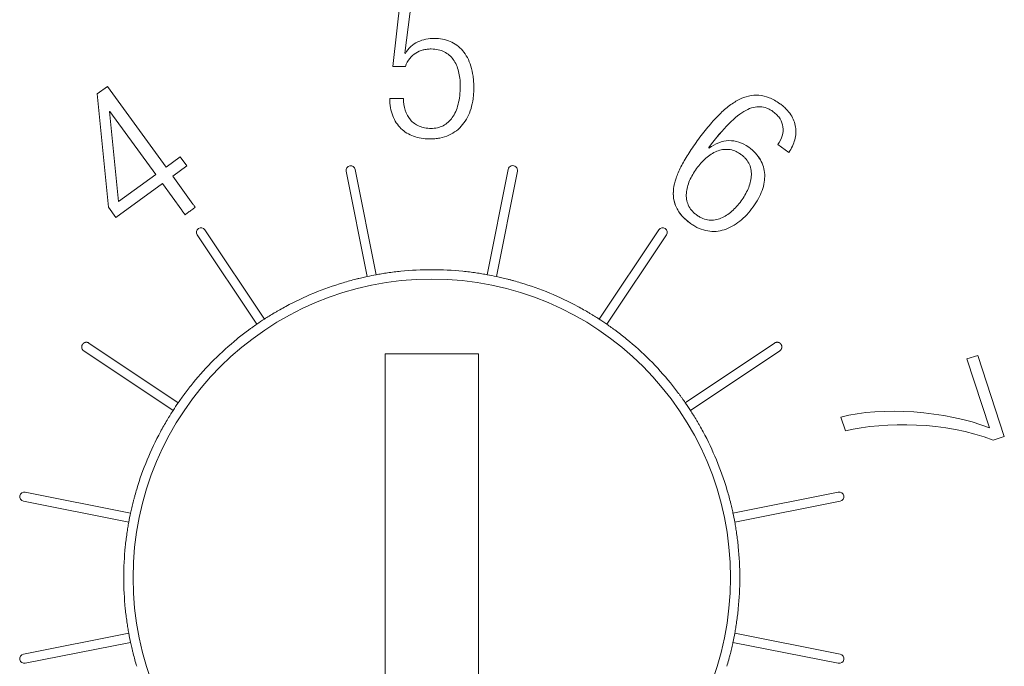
# Model space of a CAD drawing. Header units: millimetres. Extents: x 2293 to 4250, y -591 to 894.
# Tile 111 of 117: x 3921.16 to 3926.43, y 738.36 to 741.82. Entities that reach past the tile are written whole.
import ezdxf

# ---------------------------------------------------------------- set-up
doc = ezdxf.new("R2010")
doc.units = ezdxf.units.MM
doc.layers.add('1', color=7, linetype='Continuous', lineweight=13)

msp = doc.modelspace()

# ---------------------------------------------------------------- linework, layer by layer
at = {"layer": '1', "color": 7, "linetype": 'Continuous', "lineweight": 18}
for p, q in [((3923.1559, 741.5709), (3923.2027, 741.9822)), ((3923.2571, 741.9214), (3923.2216, 741.642)), ((3923.2216, 741.642), (3923.2243, 741.6398)), ((3923.2243, 741.5709), (3923.1559, 741.5709)), ((3921.5734, 741.4239), (3921.6283, 741.4638)), ((3921.6283, 741.4638), (3921.942, 741.032)), ((3921.6332, 740.8163), (3921.5734, 741.4239)), ((3923.1403, 741.3992), (3923.213, 741.3992)), ((3921.6414, 741.3303), (3921.6392, 741.3288)), ((3921.6392, 741.3288), (3921.6869, 740.8467)), ((3921.8871, 740.9922), (3921.6414, 741.3303)), ((3924.8494, 741.1368), (3924.85, 741.133)), ((3925.2773, 741.1101), (3925.2195, 741.1521)), ((3921.942, 741.032), (3922.0177, 741.087)), ((3922.0177, 741.087), (3922.0534, 741.0378)), ((3922.0534, 741.0378), (3921.9777, 740.9828)), ((3923.068, 740.4552), (3922.9558, 741.0193)), ((3923.7749, 741.0193), (3923.6627, 740.4552)), ((3921.6869, 740.8467), (3921.8871, 740.9922)), ((3921.9777, 740.9828), (3922.0862, 740.8335)), ((3922.9067, 741.0096), (3923.0189, 740.4454)), ((3923.7117, 740.4454), (3923.8239, 741.0096)), ((3921.9229, 740.943), (3921.673, 740.7615)), ((3922.026, 740.801), (3921.9229, 740.943)), ((3921.673, 740.7615), (3921.6332, 740.8163)), ((3922.1084, 740.6683), (3922.428, 740.1901)), ((3922.4695, 740.2179), (3922.15, 740.6961)), ((3924.5807, 740.6961), (3924.2611, 740.2179)), ((3924.3027, 740.1901), (3924.6223, 740.6683)), ((3922.0074, 739.7696), (3921.5292, 740.0891)), ((3925.2015, 740.0891), (3924.7232, 739.7696)), ((3921.5014, 740.0476), (3921.9797, 739.728)), ((3923.1153, 738.2329), (3923.1153, 740.0315)), ((3923.1153, 740.0315), (3923.6153, 740.0315)), ((3923.6153, 740.0315), (3923.6153, 738.2329)), ((3924.751, 739.728), (3925.2293, 740.0476)), ((3926.2317, 740.004), (3926.2905, 740.0231)), ((3926.2905, 740.0231), (3926.4318, 739.5881)), ((3926.3517, 739.6345), (3926.2317, 740.004)), ((3925.5807, 739.6188), (3925.5567, 739.6927)), ((3926.4318, 739.5881), (3926.373, 739.569)), ((3921.7521, 739.1786), (3921.188, 739.2908)), ((3925.5427, 739.2908), (3924.9786, 739.1786)), ((3921.1782, 739.2418), (3921.7423, 739.1295)), ((3924.9883, 739.1295), (3925.5525, 739.2418)), ((3921.7423, 738.5349), (3921.1782, 738.4226)), ((3921.188, 738.3736), (3921.7521, 738.4858)), ((3924.9786, 738.4858), (3925.5427, 738.3736)), ((3925.5525, 738.4226), (3924.9883, 738.5349))]:
    msp.add_line(p, q, dxfattribs=at)
for centre, radius, start, end in [((3922.9312, 741.0144), 0.025, 11.25, 191.25), ((3923.7994, 741.0144), 0.025, 348.75, 168.75), ((3922.1292, 740.6822), 0.025, 33.75, 213.75), ((3924.6015, 740.6822), 0.025, 326.25, 146.25), ((3923.3653, 738.8322), 1.65, 100.3818, 102.1182), ((3923.3653, 738.8322), 1.65, 84.2201, 95.7799), ((3923.3653, 738.8322), 1.65, 77.8818, 79.6182), ((3923.3653, 738.8322), 1.6, 0, 180), ((3923.3653, 738.8322), 1.65, 106.7201, 118.2799), ((3923.3653, 738.8322), 1.65, 61.7201, 73.2799), ((3923.3653, 738.8322), 1.65, 122.8818, 124.6182), ((3923.3653, 738.8322), 1.65, 55.3818, 57.1182), ((3921.5153, 740.0683), 0.025, 180, 236.25), ((3923.3653, 738.8322), 1.65, 129.2201, 140.7799), ((3923.3653, 738.8322), 1.65, 39.2201, 50.7799), ((3923.3653, 738.8322), 1.65, 145.3818, 147.1182), ((3923.3653, 738.8322), 1.65, 32.8818, 34.6182), ((3923.3653, 738.8322), 1.65, 151.7201, 163.2799), ((3923.3653, 738.8322), 1.65, 16.7201, 28.2799), ((3921.1831, 739.2663), 0.025, 78.75, 258.75), ((3925.5476, 739.2663), 0.025, 281.25, 101.25), ((3923.3653, 738.8322), 1.65, 167.8818, 169.6182), ((3923.3653, 738.8322), 1.65, 10.3818, 12.1182), ((3923.3653, 738.8322), 1.65, 174.2201, 180), ((3923.3653, 738.8322), 1.65, 0, 5.7799), ((3923.3653, 738.8322), 1.65, 180, 185.7799), ((3923.3653, 738.8322), 1.6, 180, 0), ((3923.3653, 738.8322), 1.65, 354.2201, 0), ((3923.3653, 738.8322), 1.65, 190.3818, 192.1182), ((3923.3653, 738.8322), 1.65, 347.8818, 349.6182), ((3921.1831, 738.3981), 0.025, 101.25, 281.25), ((3925.5476, 738.3981), 0.025, 258.75, 78.75)]:
    msp.add_arc(centre, radius, start, end, dxfattribs=at)
for points, knots in [([(3923.1403, 741.3992), (3923.1403, 741.3643), (3923.1515, 741.3023), (3923.1965, 741.234), (3923.2534, 741.1989), (3923.3076, 741.1846), (3923.3474, 741.1815), (3923.3819, 741.1831), (3923.4175, 741.1883), (3923.4576, 741.2009), (3923.4984, 741.2252), (3923.5318, 741.2577), (3923.5579, 741.2978), (3923.5766, 741.3445), (3923.586, 741.3884), (3923.5897, 741.426), (3923.5907, 741.4569), (3923.5897, 741.4885), (3923.5856, 741.5286), (3923.5758, 741.5738), (3923.557, 741.6194), (3923.5234, 741.669), (3923.4669, 741.7101), (3923.3959, 741.7239), (3923.3339, 741.7183), (3923.2753, 741.6996), (3923.2394, 741.6691), (3923.2243, 741.6398)], [0, 0, 0, 0, 0.057174, 0.114348, 0.171523, 0.20011, 0.228697, 0.246923, 0.265149, 0.3016, 0.338052, 0.374504, 0.410955, 0.447407, 0.483859, 0.502085, 0.52031, 0.540623, 0.560935, 0.60156, 0.642184, 0.682809, 0.764058, 0.845307, 0.88398, 0.922654, 1, 1, 1, 1]), ([(3923.2243, 741.6398), (3923.2394, 741.6691), (3923.2753, 741.6996), (3923.3339, 741.7183), (3923.3959, 741.7239), (3923.4669, 741.7101), (3923.5234, 741.669), (3923.557, 741.6194), (3923.5758, 741.5738), (3923.5856, 741.5286), (3923.5897, 741.4885), (3923.5907, 741.4569), (3923.5897, 741.426), (3923.586, 741.3884), (3923.5766, 741.3445), (3923.5579, 741.2978), (3923.5318, 741.2577), (3923.4984, 741.2252), (3923.4576, 741.2009), (3923.4175, 741.1883), (3923.3819, 741.1831), (3923.3474, 741.1815), (3923.3076, 741.1846), (3923.2534, 741.1989), (3923.1965, 741.234), (3923.1515, 741.3023), (3923.1403, 741.3643), (3923.1403, 741.3992)], [0, 0, 0, 0, 0.077346, 0.11602, 0.154693, 0.235942, 0.317191, 0.357816, 0.39844, 0.439065, 0.459377, 0.47969, 0.497915, 0.516141, 0.552593, 0.589045, 0.625496, 0.661948, 0.6984, 0.734851, 0.753077, 0.771303, 0.79989, 0.828477, 0.885652, 0.942826, 1, 1, 1, 1]), ([(3923.2243, 741.5709), (3923.2356, 741.6035), (3923.2646, 741.6386), (3923.311, 741.6582), (3923.3396, 741.6637), (3923.3683, 741.6653), (3923.4009, 741.6618), (3923.4436, 741.6466), (3923.4839, 741.6108), (3923.5118, 741.5471), (3923.5177, 741.4947), (3923.5177, 741.467)], [0, 0, 0, 0, 0.178914, 0.268371, 0.313099, 0.357827, 0.438099, 0.518371, 0.678914, 0.839457, 1, 1, 1, 1]), ([(3923.5177, 741.467), (3923.5177, 741.4947), (3923.5118, 741.5471), (3923.4839, 741.6108), (3923.4436, 741.6466), (3923.4009, 741.6618), (3923.3683, 741.6653), (3923.3396, 741.6637), (3923.311, 741.6582), (3923.2646, 741.6386), (3923.2356, 741.6035), (3923.2243, 741.5709)], [0, 0, 0, 0, 0.160543, 0.321086, 0.481629, 0.561901, 0.642173, 0.686901, 0.731629, 0.821086, 1, 1, 1, 1]), ([(3923.5177, 741.467), (3923.5177, 741.4296), (3923.5101, 741.3636), (3923.4783, 741.2921), (3923.4367, 741.2558), (3923.396, 741.2412), (3923.3609, 741.2376), (3923.3261, 741.2409), (3923.2867, 741.2533), (3923.2478, 741.2824), (3923.2194, 741.3341), (3923.213, 741.3767), (3923.213, 741.3992)], [0, 0, 0, 0, 0.12465, 0.2493, 0.37395, 0.436275, 0.498599, 0.561275, 0.62395, 0.7493, 0.87465, 1, 1, 1, 1]), ([(3923.213, 741.3992), (3923.213, 741.3767), (3923.2194, 741.3341), (3923.2478, 741.2824), (3923.2867, 741.2533), (3923.3261, 741.2409), (3923.3609, 741.2376), (3923.396, 741.2412), (3923.4367, 741.2558), (3923.4783, 741.2921), (3923.5101, 741.3636), (3923.5177, 741.4296), (3923.5177, 741.467)], [0, 0, 0, 0, 0.12535, 0.2507, 0.37605, 0.438725, 0.501401, 0.563725, 0.62605, 0.7507, 0.87535, 1, 1, 1, 1]), ([(3925.2773, 741.1101), (3925.2924, 741.1322), (3925.3141, 741.1778), (3925.3181, 741.2354), (3925.3061, 741.2801), (3925.2893, 741.3124), (3925.2685, 741.338), (3925.2477, 741.3574), (3925.2265, 741.3741), (3925.2008, 741.3907), (3925.1634, 741.4086), (3925.1171, 741.4195), (3925.0624, 741.415), (3925.008, 741.3944), (3924.9537, 741.3586), (3924.8991, 741.3092), (3924.853, 741.2574), (3924.8158, 741.2105), (3924.7875, 741.1726), (3924.7608, 741.1348), (3924.7298, 741.0878), (3924.6979, 741.0322), (3924.6717, 740.9708), (3924.6538, 740.8955), (3924.6654, 740.8126), (3924.7151, 740.7563), (3924.7511, 740.7301)], [0, 0, 0, 0, 0.062877, 0.125753, 0.157192, 0.18863, 0.220068, 0.235788, 0.251507, 0.275386, 0.299266, 0.347026, 0.394785, 0.442545, 0.490304, 0.538064, 0.585823, 0.609703, 0.633583, 0.656484, 0.679385, 0.725187, 0.770989, 0.816791, 0.908396, 1, 1, 1, 1]), ([(3924.6721, 740.8228), (3924.6601, 740.8513), (3924.6546, 740.8986), (3924.6717, 740.9708), (3924.6979, 741.0322), (3924.7298, 741.0878), (3924.7608, 741.1348), (3924.7875, 741.1726), (3924.8158, 741.2105), (3924.853, 741.2574), (3924.8991, 741.3092), (3924.9537, 741.3586), (3925.008, 741.3944), (3925.0624, 741.415), (3925.1171, 741.4195), (3925.1634, 741.4086), (3925.2008, 741.3907), (3925.2265, 741.3741), (3925.2477, 741.3574), (3925.2685, 741.338), (3925.2893, 741.3124), (3925.3061, 741.2801), (3925.3181, 741.2354), (3925.3141, 741.1778), (3925.2924, 741.1322), (3925.2773, 741.1101), (3925.2773, 741.1101)], [0, 0, 0, 0, 0.093274, 0.14412, 0.194965, 0.24581, 0.271233, 0.296656, 0.323165, 0.349674, 0.402692, 0.45571, 0.508728, 0.561746, 0.614764, 0.667783, 0.694292, 0.720801, 0.738251, 0.755701, 0.790601, 0.8255, 0.8604, 0.9302, 0.999991, 1, 1, 1, 1]), ([(3924.8494, 741.1367), (3924.8885, 741.1889), (3924.9595, 741.2731), (3925.0341, 741.3319), (3925.0876, 741.3532), (3925.125, 741.357), (3925.1546, 741.3503), (3925.1774, 741.3396), (3925.1969, 741.327), (3925.2162, 741.3103), (3925.2368, 741.2838), (3925.2497, 741.2471), (3925.2452, 741.2), (3925.23, 741.1679), (3925.2195, 741.1521)], [0, 0, 0, 0, 0.146067, 0.292135, 0.365169, 0.438202, 0.511236, 0.547753, 0.58427, 0.636236, 0.688202, 0.792135, 0.896067, 1, 1, 1, 1]), ([(3925.2195, 741.1521), (3925.23, 741.1679), (3925.2452, 741.2), (3925.2497, 741.2471), (3925.2368, 741.2838), (3925.2162, 741.3103), (3925.1969, 741.327), (3925.1774, 741.3396), (3925.1546, 741.3503), (3925.125, 741.357), (3925.0876, 741.3532), (3925.0341, 741.3319), (3924.9595, 741.2731), (3924.8886, 741.189), (3924.8495, 741.1369)], [0, 0, 0, 0, 0.103933, 0.207865, 0.311798, 0.363764, 0.41573, 0.452247, 0.488764, 0.561798, 0.634831, 0.707865, 0.853933, 1, 1, 1, 1]), ([(3924.85, 741.133), (3924.85, 741.133), (3924.9182, 741.1837), (3924.9942, 741.1881), (3925.0627, 741.1383), (3925.0627, 741.1383)], [0, 0, 0, 0, 0.000038, 0.999957, 1, 1, 1, 1]), ([(3924.7511, 740.7301), (3924.7818, 740.7079), (3924.8435, 740.6817), (3924.9333, 740.6895), (3925.0026, 740.7288), (3925.0526, 740.7755), (3925.0873, 740.8178), (3925.116, 740.8629), (3925.1425, 740.9216), (3925.1545, 740.9935), (3925.1319, 741.0727), (3925.0905, 741.1181), (3925.0627, 741.1383)], [0, 0, 0, 0, 0.125903, 0.251805, 0.377708, 0.440659, 0.50361, 0.565659, 0.627708, 0.751805, 0.875903, 1, 1, 1, 1]), ([(3925.0627, 741.1383), (3925.0627, 741.1383), (3925.0905, 741.1181), (3925.1319, 741.0727), (3925.1545, 740.9935), (3925.1425, 740.9216), (3925.116, 740.8629), (3925.0873, 740.8178), (3925.0526, 740.7755), (3925.0026, 740.7288), (3924.9333, 740.6895), (3924.8435, 740.6817), (3924.7819, 740.7078), (3924.7513, 740.73)], [0, 0, 0, 0, 0.000013, 0.124134, 0.248268, 0.372401, 0.434468, 0.496535, 0.559505, 0.622475, 0.748414, 0.874354, 1, 1, 1, 1]), ([(3924.7835, 741.0235), (3924.7984, 741.0439), (3924.8321, 741.0819), (3924.8811, 741.1143), (3924.923, 741.1265), (3924.9553, 741.1277), (3924.9827, 741.1211), (3925.0046, 741.1108), (3925.0213, 741.1001), (3925.0367, 741.0874), (3925.0534, 741.0697), (3925.0683, 741.0457), (3925.0771, 741.0145), (3925.0783, 740.971), (3925.0625, 740.9145), (3925.0367, 740.8708), (3925.0219, 740.8504)], [0, 0, 0, 0, 0.12439, 0.24878, 0.310976, 0.373171, 0.435366, 0.466463, 0.497561, 0.528963, 0.560366, 0.623171, 0.685976, 0.74878, 0.87439, 1, 1, 1, 1]), ([(3925.0219, 740.8504), (3925.0367, 740.8708), (3925.0625, 740.9145), (3925.0783, 740.971), (3925.0771, 741.0145), (3925.0683, 741.0457), (3925.0534, 741.0697), (3925.0367, 741.0874), (3925.0213, 741.1001), (3925.0046, 741.1108), (3924.9827, 741.1211), (3924.9553, 741.1277), (3924.923, 741.1265), (3924.8811, 741.1143), (3924.8321, 741.0819), (3924.7984, 741.0439), (3924.7835, 741.0235)], [0, 0, 0, 0, 0.12561, 0.25122, 0.314024, 0.376829, 0.439634, 0.471037, 0.502439, 0.533537, 0.564634, 0.626829, 0.689024, 0.75122, 0.87561, 1, 1, 1, 1]), ([(3925.0219, 740.8504), (3925.007, 740.8299), (3924.9735, 740.7919), (3924.9247, 740.7596), (3924.883, 740.7474), (3924.8507, 740.7462), (3924.8233, 740.753), (3924.8013, 740.7634), (3924.7845, 740.7741), (3924.7691, 740.7868), (3924.7525, 740.8043), (3924.7378, 740.8283), (3924.7289, 740.8594), (3924.7275, 740.9029), (3924.743, 740.9594), (3924.7687, 741.0031), (3924.7835, 741.0235)], [0, 0, 0, 0, 0.12561, 0.25122, 0.314024, 0.376829, 0.439634, 0.471037, 0.502439, 0.533537, 0.564634, 0.626829, 0.689024, 0.75122, 0.87561, 1, 1, 1, 1]), ([(3924.7835, 741.0235), (3924.7687, 741.0031), (3924.743, 740.9594), (3924.7275, 740.9029), (3924.7289, 740.8594), (3924.7378, 740.8283), (3924.7525, 740.8043), (3924.7691, 740.7868), (3924.7845, 740.7741), (3924.8013, 740.7634), (3924.8233, 740.753), (3924.8507, 740.7462), (3924.883, 740.7474), (3924.9247, 740.7596), (3924.9735, 740.7919), (3925.007, 740.8299), (3925.0219, 740.8504)], [0, 0, 0, 0, 0.12439, 0.24878, 0.310976, 0.373171, 0.435366, 0.466463, 0.497561, 0.528963, 0.560366, 0.623171, 0.685976, 0.74878, 0.87439, 1, 1, 1, 1]), ([(3924.7513, 740.73), (3924.743, 740.736), (3924.7348, 740.7425), (3924.7194, 740.7561), (3924.7121, 740.7633), (3924.6986, 740.7786), (3924.6923, 740.7866), (3924.6811, 740.8039), (3924.6761, 740.8132), (3924.6721, 740.8228)], [0, 0, 0, 0, 0.25, 0.25, 0.5, 0.5, 0.75, 0.75, 1, 1, 1, 1]), ([(3923.0189, 740.4454), (3923.01, 740.4435), (3923.0005, 740.4414), (3922.9855, 740.4379), (3922.9804, 740.4367), (3922.9698, 740.4341), (3922.9644, 740.4328), (3922.9479, 740.4286), (3922.9367, 740.4256), (3922.9139, 740.4193), (3922.9023, 740.4159), (3922.8906, 740.4124)], [0, 0, 0, 0, 0.25, 0.25, 0.375, 0.375, 0.5, 0.5, 0.75, 0.75, 1, 1, 1, 1]), ([(3923.1992, 740.4738), (3923.187, 740.4726), (3923.1751, 740.4712), (3923.1576, 740.4691), (3923.1517, 740.4683), (3923.1402, 740.4668), (3923.1345, 740.466), (3923.1176, 740.4635), (3923.107, 740.4619), (3923.0866, 740.4585), (3923.077, 740.4568), (3923.068, 740.4552)], [0, 0, 0, 0, 0.25, 0.25, 0.375, 0.375, 0.5, 0.5, 0.75, 0.75, 1, 1, 1, 1]), ([(3923.6627, 740.4552), (3923.6537, 740.4568), (3923.6441, 740.4585), (3923.6289, 740.461), (3923.6237, 740.4619), (3923.613, 740.4635), (3923.6074, 740.4643), (3923.5906, 740.4668), (3923.5791, 740.4683), (3923.5556, 740.4712), (3923.5436, 740.4726), (3923.5315, 740.4738)], [0, 0, 0, 0, 0.25, 0.25, 0.375, 0.375, 0.5, 0.5, 0.75, 0.75, 1, 1, 1, 1]), ([(3923.84, 740.4124), (3923.8284, 740.4159), (3923.8168, 740.4193), (3923.7998, 740.424), (3923.7941, 740.4255), (3923.7829, 740.4285), (3923.7773, 740.43), (3923.7608, 740.4341), (3923.7503, 740.4367), (3923.7302, 740.4414), (3923.7206, 740.4435), (3923.7117, 740.4454)], [0, 0, 0, 0, 0.25, 0.25, 0.375, 0.375, 0.5, 0.5, 0.75, 0.75, 1, 1, 1, 1]), ([(3922.5836, 740.2853), (3922.5729, 740.2795), (3922.5624, 740.2737), (3922.547, 740.265), (3922.5419, 740.262), (3922.5318, 740.2562), (3922.5268, 740.2533), (3922.5122, 740.2446), (3922.503, 740.2389), (3922.4855, 740.2281), (3922.4772, 740.2228), (3922.4695, 740.2179)], [0, 0, 0, 0, 0.25, 0.25, 0.375, 0.375, 0.5, 0.5, 0.75, 0.75, 1, 1, 1, 1]), ([(3924.2611, 740.2179), (3924.2535, 740.2228), (3924.2453, 740.228), (3924.2322, 740.2362), (3924.2277, 740.2389), (3924.2184, 740.2446), (3924.2136, 740.2475), (3924.199, 740.2562), (3924.1889, 740.262), (3924.1684, 740.2736), (3924.1578, 740.2795), (3924.1471, 740.2853)], [0, 0, 0, 0, 0.25, 0.25, 0.375, 0.375, 0.5, 0.5, 0.75, 0.75, 1, 1, 1, 1]), ([(3922.428, 740.1901), (3922.4204, 740.1849), (3922.4125, 740.1793), (3922.3999, 740.1703), (3922.3957, 740.1672), (3922.3869, 740.1608), (3922.3824, 740.1575), (3922.3688, 740.1473), (3922.3596, 740.1403), (3922.3409, 740.1257), (3922.3315, 740.1182), (3922.322, 740.1105)], [0, 0, 0, 0, 0.25, 0.25, 0.375, 0.375, 0.5, 0.5, 0.75, 0.75, 1, 1, 1, 1]), ([(3924.4086, 740.1105), (3924.3992, 740.1182), (3924.3898, 740.1257), (3924.3759, 740.1366), (3924.3712, 740.1401), (3924.362, 740.1472), (3924.3574, 740.1507), (3924.3437, 740.1609), (3924.335, 740.1672), (3924.3183, 740.1792), (3924.3102, 740.1849), (3924.3027, 740.1901)], [0, 0, 0, 0, 0.25, 0.25, 0.375, 0.375, 0.5, 0.5, 0.75, 0.75, 1, 1, 1, 1]), ([(3922.087, 739.8755), (3922.0793, 739.8661), (3922.0719, 739.8567), (3922.061, 739.8427), (3922.0574, 739.8381), (3922.0503, 739.8288), (3922.0468, 739.8242), (3922.0367, 739.8106), (3922.0303, 739.8019), (3922.0183, 739.7851), (3922.0126, 739.7771), (3922.0074, 739.7696)], [0, 0, 0, 0, 0.25, 0.25, 0.375, 0.375, 0.5, 0.5, 0.75, 0.75, 1, 1, 1, 1]), ([(3924.7232, 739.7696), (3924.718, 739.7771), (3924.7124, 739.785), (3924.7034, 739.7976), (3924.7004, 739.8019), (3924.6939, 739.8106), (3924.6906, 739.8151), (3924.6804, 739.8288), (3924.6734, 739.838), (3924.6589, 739.8566), (3924.6513, 739.8661), (3924.6436, 739.8755)], [0, 0, 0, 0, 0.25, 0.25, 0.375, 0.375, 0.5, 0.5, 0.75, 0.75, 1, 1, 1, 1]), ([(3921.9797, 739.728), (3921.9747, 739.7203), (3921.9695, 739.7121), (3921.9614, 739.699), (3921.9586, 739.6945), (3921.9529, 739.6853), (3921.9501, 739.6805), (3921.9414, 739.6658), (3921.9355, 739.6558), (3921.9239, 739.6353), (3921.918, 739.6247), (3921.9123, 739.6139)], [0, 0, 0, 0, 0.25, 0.25, 0.375, 0.375, 0.5, 0.5, 0.75, 0.75, 1, 1, 1, 1]), ([(3924.8184, 739.6139), (3924.8126, 739.6247), (3924.8068, 739.6351), (3924.7981, 739.6506), (3924.7952, 739.6556), (3924.7893, 739.6657), (3924.7864, 739.6707), (3924.7777, 739.6853), (3924.7721, 739.6945), (3924.7612, 739.712), (3924.7559, 739.7203), (3924.751, 739.728)], [0, 0, 0, 0, 0.25, 0.25, 0.375, 0.375, 0.5, 0.5, 0.75, 0.75, 1, 1, 1, 1]), ([(3921.7851, 739.3069), (3921.7816, 739.2952), (3921.7783, 739.2837), (3921.7735, 739.2667), (3921.772, 739.261), (3921.769, 739.2498), (3921.7676, 739.2441), (3921.7634, 739.2277), (3921.7608, 739.2171), (3921.7561, 739.1971), (3921.754, 739.1875), (3921.7521, 739.1786)], [0, 0, 0, 0, 0.25, 0.25, 0.375, 0.375, 0.5, 0.5, 0.75, 0.75, 1, 1, 1, 1]), ([(3924.9786, 739.1786), (3924.9766, 739.1875), (3924.9745, 739.197), (3924.971, 739.212), (3924.9698, 739.2171), (3924.9672, 739.2277), (3924.9659, 739.2331), (3924.9617, 739.2496), (3924.9587, 739.2608), (3924.9524, 739.2836), (3924.9491, 739.2952), (3924.9456, 739.3069)], [0, 0, 0, 0, 0.25, 0.25, 0.375, 0.375, 0.5, 0.5, 0.75, 0.75, 1, 1, 1, 1]), ([(3921.7423, 739.1295), (3921.7407, 739.1206), (3921.739, 739.111), (3921.7365, 739.0958), (3921.7357, 739.0906), (3921.734, 739.0798), (3921.7332, 739.0743), (3921.7307, 739.0574), (3921.7292, 739.046), (3921.7263, 739.0225), (3921.7249, 739.0105), (3921.7237, 738.9984)], [0, 0, 0, 0, 0.25, 0.25, 0.375, 0.375, 0.5, 0.5, 0.75, 0.75, 1, 1, 1, 1]), ([(3925.0069, 738.9984), (3925.0057, 739.0105), (3925.0044, 739.0224), (3925.0022, 739.04), (3925.0015, 739.0458), (3924.9999, 739.0573), (3924.9991, 739.063), (3924.9967, 739.0799), (3924.995, 739.0906), (3924.9917, 739.1109), (3924.99, 739.1206), (3924.9883, 739.1295)], [0, 0, 0, 0, 0.25, 0.25, 0.375, 0.375, 0.5, 0.5, 0.75, 0.75, 1, 1, 1, 1]), ([(3921.7237, 738.666), (3921.7249, 738.6539), (3921.7263, 738.642), (3921.7284, 738.6244), (3921.7292, 738.6186), (3921.7307, 738.6071), (3921.7315, 738.6014), (3921.734, 738.5845), (3921.7356, 738.5738), (3921.739, 738.5535), (3921.7407, 738.5438), (3921.7423, 738.5349)], [0, 0, 0, 0, 0.25, 0.25, 0.375, 0.375, 0.5, 0.5, 0.75, 0.75, 1, 1, 1, 1]), ([(3924.9883, 738.5349), (3924.99, 738.5438), (3924.9916, 738.5534), (3924.9941, 738.5686), (3924.995, 738.5738), (3924.9966, 738.5846), (3924.9975, 738.5901), (3924.9999, 738.6069), (3925.0015, 738.6184), (3925.0044, 738.6419), (3925.0057, 738.6539), (3925.0069, 738.666)], [0, 0, 0, 0, 0.25, 0.25, 0.375, 0.375, 0.5, 0.5, 0.75, 0.75, 1, 1, 1, 1]), ([(3921.7521, 738.4858), (3921.754, 738.4769), (3921.7561, 738.4674), (3921.7596, 738.4524), (3921.7609, 738.4472), (3921.7634, 738.4367), (3921.7648, 738.4313), (3921.769, 738.4148), (3921.7719, 738.4036), (3921.7782, 738.3808), (3921.7816, 738.3692), (3921.7851, 738.3575)], [0, 0, 0, 0, 0.25, 0.25, 0.375, 0.375, 0.5, 0.5, 0.75, 0.75, 1, 1, 1, 1]), ([(3924.9456, 738.3575), (3924.9491, 738.3692), (3924.9524, 738.3807), (3924.9571, 738.3977), (3924.9586, 738.4034), (3924.9616, 738.4146), (3924.9631, 738.4202), (3924.9673, 738.4367), (3924.9698, 738.4472), (3924.9745, 738.4673), (3924.9766, 738.4769), (3924.9786, 738.4858)], [0, 0, 0, 0, 0.25, 0.25, 0.375, 0.375, 0.5, 0.5, 0.75, 0.75, 1, 1, 1, 1])]:
    msp.add_open_spline(points, degree=3, knots=knots, dxfattribs=at)
for points in [[(3925.0627, 741.1383), (3924.9942, 741.1881), (3924.9182, 741.1837), (3924.85, 741.133)], [(3922.0985, 740.8166), (3922.0923, 740.8121), (3922.08, 740.8031), (3922.0617, 740.7898), (3922.0496, 740.7811), (3922.0437, 740.7767)], [(3922.0862, 740.8335), (3922.0876, 740.8316), (3922.0904, 740.8277), (3922.0945, 740.8221), (3922.0972, 740.8184), (3922.0985, 740.8166)], [(3922.0437, 740.7767), (3922.0417, 740.7794), (3922.0378, 740.7848), (3922.0319, 740.7929), (3922.028, 740.7983), (3922.026, 740.801)], [(3926.3517, 739.6345), (3926.1193, 739.7282), (3925.7713, 739.7492), (3925.5567, 739.6927)], [(3925.5567, 739.6927), (3925.7713, 739.7492), (3926.1193, 739.7282), (3926.3517, 739.6345)], [(3925.5807, 739.6188), (3925.7962, 739.6692), (3926.1146, 739.6685), (3926.373, 739.569)], [(3926.373, 739.569), (3926.1146, 739.6685), (3925.7962, 739.6692), (3925.5807, 739.6188)]]:
    msp.add_open_spline(points, degree=3, dxfattribs=at)
for points, weights, knots in [([(3921.5292, 740.0891), (3921.5165, 740.0976), (3921.5023, 740.0939), (3921.4945, 740.0822), (3921.4919, 740.0783), (3921.4903, 740.0735), (3921.4903, 740.0683)], [1.10771707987, 0.951530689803, 1.04142999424, 1.37741499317, 1.24062880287, 1.14463048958, 1.08942005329], [0, 0, 0, 0, 0.710671, 0.710671, 0.710671, 1, 1, 1, 1]), ([(3925.2293, 740.0476), (3925.242, 740.0562), (3925.2439, 740.0707), (3925.2361, 740.0822), (3925.2284, 740.0939), (3925.2142, 740.0976), (3925.2015, 740.0891)], [1.106274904, 0.952089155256, 1.04246918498, 1.37741499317, 1.04142999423, 0.951530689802, 1.10771707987], [0, 0, 0, 0, 0.499226, 0.499226, 0.499226, 1, 1, 1, 1])]:
    msp.add_rational_spline(points, weights, degree=3, knots=knots, dxfattribs=at)

doc.saveas('drawing.dxf')
